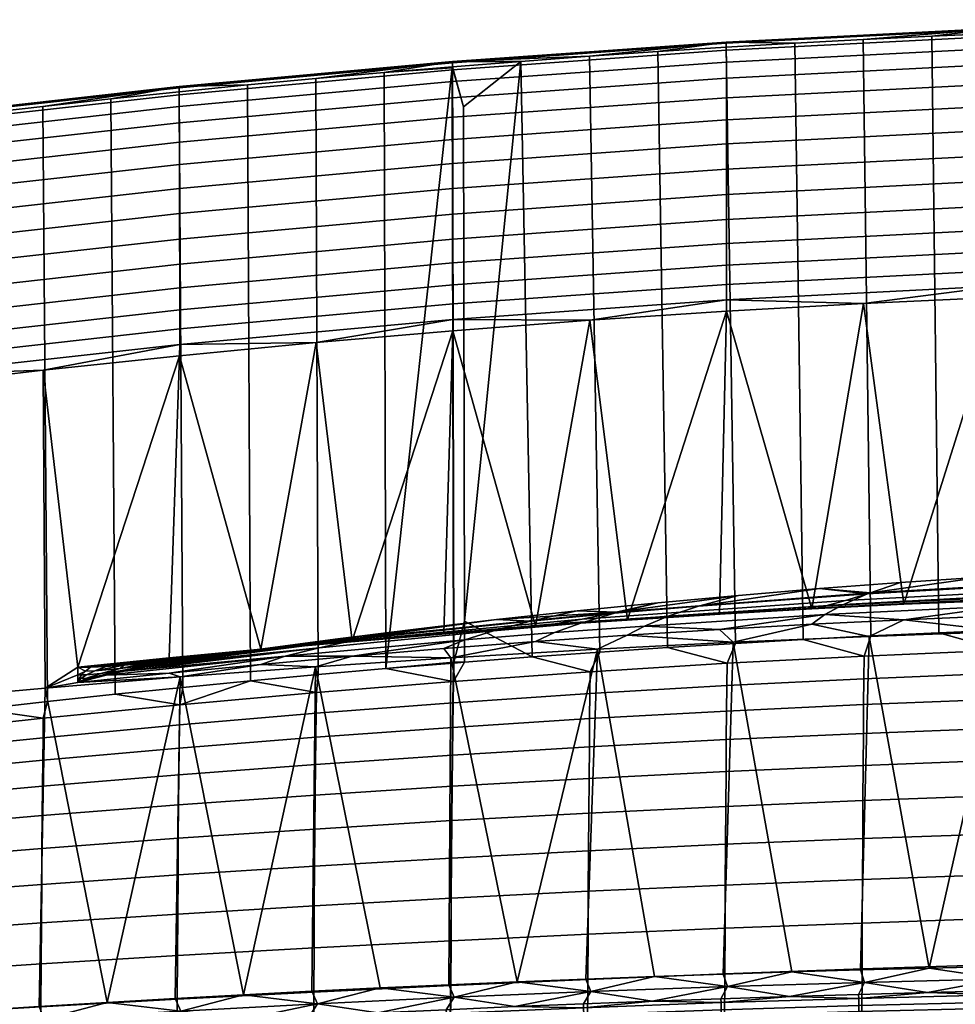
# Model space of a CAD drawing. Header units: millimetres. Extents: x -1009 to 329, y -9 to 760.
# Tile 46 of 95: x -894 to -755, y 524 to 669. Entities that reach past the tile are written whole.
import ezdxf

# ---------------------------------------------------------------- set-up
doc = ezdxf.new("R2010")
doc.units = ezdxf.units.MM
doc.layers.add('KORPUS', color=7, linetype='Continuous', true_color=0xc80000)

msp = doc.modelspace()

# ---------------------------------------------------------------- meshes
at = {"layer": 'KORPUS'}
mesh = msp.add_polyface(dxfattribs=at)
corners = [(-788.96, 636.31, 782.6), (-788.96, 633.07, 779.63), (-829.54, 630.17, 779.66), (-829.55, 633.41, 782.63), (-788.96, 639.84, 784.86), (-829.55, 636.94, 784.89), (-788.97, 643.55, 786.4), (-829.56, 640.66, 786.43), (-788.97, 647.33, 787.23), (-829.56, 644.43, 787.26), (-788.98, 651.05, 787.37), (-829.57, 648.16, 787.4), (-788.99, 654.61, 786.81), (-829.58, 651.72, 786.84), (-788.99, 657.9, 785.57), (-829.59, 655.01, 785.6), (-789, 660.79, 783.64), (-829.6, 657.9, 783.67), (-789, 663.18, 781.05), (-829.6, 660.29, 781.08), (-789.01, 664.94, 777.79), (-829.61, 662.05, 777.81), (-789.01, 665.98, 773.86), (-829.61, 663.09, 773.89), (-789.01, 666.16, 769.29), (-829.62, 663.27, 769.32), (-748.32, 638.38, 782.58), (-748.32, 635.14, 779.61), (-748.32, 641.91, 784.84), (-748.33, 645.62, 786.38), (-748.33, 649.4, 787.21), (-748.34, 653.12, 787.35), (-748.34, 656.68, 786.79), (-748.35, 659.97, 785.55), (-748.35, 662.86, 783.62), (-748.35, 665.25, 781.03), (-748.36, 667.01, 777.77), (-748.36, 668.04, 773.84), (-748.36, 668.23, 769.27), (-707.67, 669.47, 769.26), (-707.67, 669.28, 773.83), (-809.32, 664.04, 764.08), (-799.17, 664.74, 764.07), (-789.01, 665.38, 764.07), (-738.19, 667.84, 764.04), (-728.01, 668.17, 764.04), (-778.85, 665.97, 764.06), (-768.69, 666.52, 764.05), (-758.52, 667.01, 764.05), (-748.36, 667.45, 764.05)]
mesh.append_faces([[corners[k] for k in face] for face in [(0, 1, 2, 3), (4, 0, 3, 5), (6, 4, 5, 7), (8, 6, 7, 9), (10, 8, 9, 11), (12, 10, 11, 13), (14, 12, 13, 15), (16, 14, 15, 17), (18, 16, 17, 19), (20, 18, 19, 21), (22, 20, 21, 23), (24, 22, 23, 25), (26, 27, 1, 0), (28, 26, 0, 4), (29, 28, 4, 6), (30, 29, 6, 8), (31, 30, 8, 10), (32, 31, 10, 12), (33, 32, 12, 14), (34, 33, 14, 16), (35, 34, 16, 18), (36, 35, 18, 20), (37, 36, 20, 22), (38, 37, 22, 24), (39, 40, 37, 38), (25, 41, 24, 24), (24, 41, 42, 42), (43, 24, 42, 42), (38, 44, 45, 39), (24, 46, 47, 38), (24, 43, 46, 46), (38, 47, 48, 48), (38, 48, 49, 49), (44, 38, 49, 49)]])
mesh = msp.add_polyface(dxfattribs=at)
corners = [(-742.48, 585.95, 573.87), (-745.25, 584.74, 574.73), (-719.15, 585.73, 574.72), (-717.31, 586.97, 573.86), (-727.1, 588.09, 573.61), (-739.12, 587.5, 573.62), (-751.14, 586.82, 573.62), (-717.95, 586.8, 573.27), (-743, 585.78, 573.28), (-739.12, 587.5, 573.62), (-727.1, 588.09, 573.61), (-751.14, 586.82, 573.62), (-789.01, 665.38, 764.07), (-799.17, 664.74, 764.07), (-797.72, 576.39, 386.7), (-787.67, 577.01, 386.63), (-768.69, 666.52, 764.05), (-778.85, 665.97, 764.06), (-777.62, 577.58, 386.58), (-767.57, 578.11, 386.52), (-809.32, 664.04, 764.08), (-807.77, 575.72, 386.77), (-748.36, 667.45, 764.05), (-758.52, 667.01, 764.05), (-757.51, 578.58, 386.47), (-747.46, 579, 386.43), (-738.19, 667.84, 764.04), (-737.4, 579.38, 386.39), (-728.01, 668.17, 764.04), (-727.34, 579.7, 386.36), (-788.96, 626.25, 766.34), (-776.35, 582.12, 578.25), (-790.02, 581.35, 578.26), (-748.33, 628.31, 766.32), (-749.01, 583.39, 578.24), (-762.68, 582.8, 578.24), (-768.65, 627.38, 766.33), (-735.35, 583.88, 578.23), (-727.99, 629.04, 766.31), (-803.68, 580.48, 578.27), (-817.29, 579.54, 578.28), (-809.27, 624.9, 766.36), (-788.96, 630.23, 775.94), (-788.96, 627.92, 771.51), (-829.55, 625.03, 771.54), (-829.54, 627.34, 775.97), (-788.96, 633.07, 779.63), (-829.54, 630.17, 779.66), (-748.32, 632.3, 775.92), (-748.32, 629.99, 771.49), (-748.32, 635.14, 779.61), (-788.96, 626.25, 766.34), (-809.27, 624.9, 766.36), (-748.33, 628.31, 766.32), (-768.65, 627.38, 766.33), (-727.99, 629.04, 766.31), (-707.65, 631.24, 771.48)]
mesh.append_faces([[corners[k] for k in face] for face in [(0, 1, 2, 3), (3, 4, 5, 0), (6, 0, 5, 5), (7, 8, 9, 10), (8, 11, 9, 9), (12, 13, 14, 15), (16, 17, 18, 19), (13, 20, 21, 14), (22, 23, 24, 25), (26, 22, 25, 27), (28, 26, 27, 29), (23, 16, 19, 24), (17, 12, 15, 18), (30, 31, 32, 32), (33, 34, 35, 35), (36, 35, 31, 31), (33, 37, 34, 34), (36, 33, 35, 35), (38, 37, 33, 33), (36, 31, 30, 30), (39, 30, 32, 32), (40, 41, 39, 39), (30, 39, 41, 41), (42, 43, 44, 45), (46, 42, 45, 47), (48, 49, 43, 42), (50, 48, 42, 46), (43, 51, 52, 52), (49, 53, 54, 54), (43, 54, 51, 51), (49, 55, 53, 53), (43, 49, 54, 54), (56, 55, 49, 49), (52, 44, 43, 43)]])
mesh = msp.add_polyface(dxfattribs=at)
corners = [(-829.6, 662.35, 763.49), (-829.62, 662.49, 764.09), (-829.64, 662.35, 763.49), (-839.76, 661.64, 764.1), (-839.51, 573.27, 387.02), (-828, 656.56, 738.25), (-809.32, 664.04, 764.08), (-819.47, 663.29, 764.09), (-817.81, 575, 386.84), (-807.77, 575.72, 386.77), (-827.86, 580.28, 412.76), (-829.54, 627.34, 775.97), (-829.55, 625.03, 771.54), (-870.07, 621.32, 771.57), (-870.07, 623.63, 776), (-829.54, 630.17, 779.66), (-870.07, 626.46, 779.7), (-829.55, 633.41, 782.63), (-870.07, 629.7, 782.67), (-829.55, 636.94, 784.89), (-870.07, 633.23, 784.92), (-829.56, 640.66, 786.43), (-870.08, 636.94, 786.46), (-829.56, 644.43, 787.26), (-870.09, 640.72, 787.3), (-829.57, 648.16, 787.4), (-870.1, 644.45, 787.43), (-829.58, 651.72, 786.84), (-870.11, 648.01, 786.88), (-829.59, 655.01, 785.6), (-870.12, 651.3, 785.63), (-829.6, 657.9, 783.67), (-870.13, 654.19, 783.71), (-829.6, 660.29, 781.08), (-870.14, 656.58, 781.11), (-829.61, 662.05, 777.81), (-870.15, 658.35, 777.85), (-829.61, 663.09, 773.89), (-870.15, 659.38, 773.93), (-829.62, 663.27, 769.32), (-870.15, 659.56, 769.35), (-870.08, 619.65, 766.41), (-890.31, 617.49, 766.43), (-849.82, 621.6, 766.39), (-829.55, 623.36, 766.37), (-860.03, 659.79, 764.12), (-849.89, 660.74, 764.11), (-890.39, 656.62, 764.15), (-880.28, 657.73, 764.14), (-870.15, 658.78, 764.13), (-839.76, 661.64, 764.1), (-829.62, 662.49, 764.09), (-819.47, 663.29, 764.09), (-809.27, 624.9, 766.36), (-809.32, 664.04, 764.08)]
mesh.append_faces([[corners[k] for k in face] for face in [(0, 1, 2, 2), (3, 2, 1, 1), (4, 2, 3, 3), (5, 1, 0, 0), (6, 7, 8, 9), (5, 10, 7, 7), (5, 7, 1, 1), (11, 12, 13, 14), (15, 11, 14, 16), (17, 15, 16, 18), (19, 17, 18, 20), (21, 19, 20, 22), (23, 21, 22, 24), (25, 23, 24, 26), (27, 25, 26, 28), (29, 27, 28, 30), (31, 29, 30, 32), (33, 31, 32, 34), (35, 33, 34, 36), (37, 35, 36, 38), (39, 37, 38, 40), (41, 42, 13, 13), (43, 41, 13, 13), (44, 43, 12, 12), (43, 13, 12, 12), (40, 45, 46, 39), (40, 47, 48, 48), (40, 49, 45, 45), (39, 46, 50, 50), (39, 50, 51, 51), (49, 40, 48, 48), (52, 39, 51, 51), (53, 44, 12, 12), (52, 54, 39, 39)]])
mesh = msp.add_polyface(dxfattribs=at)
corners = [(-854.38, 576.38, 576.25), (-856.38, 576.23, 577.21), (-815.98, 579.67, 577.17), (-814.4, 579.89, 576.22), (-849.33, 576.95, 574.79), (-810.41, 580.59, 574.76), (-842.89, 577.86, 573.93), (-805.34, 581.64, 573.9), (-830.88, 578.5, 578.29), (-817.29, 579.54, 578.28), (-803.68, 580.48, 578.27), (-844.47, 577.38, 578.3), (-823.11, 580.54, 573.66), (-835.07, 579.14, 573.67), (-810.59, 580, 572.38), (-814.49, 578.6, 570.87), (-827.8, 577.53, 570.88), (-823.53, 578.89, 572.39), (-818.06, 580.31, 573.31), (-849.4, 576.37, 572.41), (-842.99, 577.71, 573.33), (-805.59, 581.47, 573.31), (-817.3, 577.27, 568.76), (-830.89, 576.24, 568.77), (-835.07, 579.14, 573.67), (-823.11, 580.54, 573.66), (-847.04, 577.63, 573.67), (-811.14, 581.84, 573.65), (-860.03, 659.79, 764.12), (-870.15, 658.78, 764.13), (-869.61, 570.48, 387.3), (-859.58, 571.46, 387.2), (-880.28, 657.73, 764.14), (-879.64, 569.46, 387.4), (-890.39, 656.62, 764.15), (-889.66, 568.38, 387.51), (-849.89, 660.74, 764.11), (-849.55, 572.39, 387.1), (-839.76, 661.64, 764.1), (-839.51, 573.27, 387.02), (-829.6, 662.35, 763.49), (-829.64, 662.35, 763.49), (-829.47, 574.24, 387.53), (-829.44, 574.24, 387.53), (-827.86, 580.28, 412.76), (-828, 656.56, 738.25), (-819.47, 663.29, 764.09), (-817.81, 575, 386.84), (-844.47, 577.38, 578.3), (-858.05, 576.16, 578.31), (-849.82, 621.6, 766.39), (-870.08, 619.65, 766.41), (-871.62, 574.86, 578.33), (-829.55, 623.36, 766.37), (-809.27, 624.9, 766.36), (-817.29, 579.54, 578.28), (-830.88, 578.5, 578.29), (-885.18, 573.47, 578.34), (-890.31, 617.49, 766.43)]
mesh.append_faces([[corners[k] for k in face] for face in [(0, 1, 2, 3), (4, 0, 3, 5), (6, 4, 5, 7), (8, 9, 2, 2), (10, 2, 9, 9), (2, 11, 8, 8), (1, 11, 2, 2), (12, 13, 6, 6), (6, 7, 12, 12), (14, 15, 16, 17), (18, 17, 19, 20), (21, 14, 17, 18), (22, 23, 16, 15), (18, 20, 24, 25), (20, 26, 24, 24), (18, 25, 27, 27), (28, 29, 30, 31), (29, 32, 33, 30), (32, 34, 35, 33), (36, 28, 31, 37), (38, 36, 37, 39), (40, 41, 42, 43), (39, 42, 41, 41), (40, 43, 44, 45), (46, 44, 47, 47), (48, 49, 50, 50), (51, 49, 52, 52), (53, 54, 55, 55), (53, 56, 48, 48), (55, 56, 53, 53), (50, 53, 48, 48), (50, 49, 51, 51), (51, 57, 58, 58), (52, 57, 51, 51)]])
mesh = msp.add_polyface(dxfattribs=at)
corners = [(-909.69, 569.11, 400.64), (-909.81, 651.34, 751.28), (-910.6, 654.19, 763.88), (-910.48, 566.06, 388.05), (-900.5, 655.47, 764.16), (-910.61, 654.26, 764.18), (-890.39, 656.62, 764.15), (-899.67, 567.26, 387.63), (-889.66, 568.38, 387.51), (-920.71, 653.01, 764.19), (-910.62, 654.19, 763.88), (-920.6, 564.75, 387.88), (-910.5, 566.06, 388.05), (-930.8, 651.7, 764.2), (-930.71, 563.47, 388.01), (-910.51, 619.11, 776.05), (-910.51, 616.8, 771.62), (-950.86, 611.47, 771.67), (-950.86, 613.78, 776.1), (-910.51, 621.93, 779.75), (-950.86, 616.6, 779.8), (-870.07, 623.63, 776), (-870.07, 621.32, 771.57), (-870.07, 626.46, 779.7), (-870.07, 629.7, 782.67), (-910.52, 625.17, 782.72), (-870.07, 633.23, 784.92), (-910.52, 628.7, 784.97), (-870.08, 636.94, 786.46), (-910.53, 632.42, 786.51), (-870.09, 640.72, 787.3), (-910.54, 636.19, 787.35), (-870.1, 644.45, 787.43), (-910.55, 639.92, 787.48), (-870.11, 648.01, 786.88), (-910.56, 643.49, 786.92), (-870.12, 651.3, 785.63), (-910.57, 646.77, 785.68), (-870.13, 654.19, 783.71), (-910.58, 649.67, 783.75), (-870.14, 656.58, 781.11), (-910.59, 652.06, 781.16), (-870.15, 658.35, 777.85), (-910.6, 653.83, 777.9), (-870.15, 659.38, 773.93), (-910.61, 654.86, 773.97), (-870.15, 659.56, 769.35), (-910.61, 655.04, 769.4), (-910.52, 615.13, 766.45), (-930.7, 612.57, 766.48), (-890.31, 617.49, 766.43), (-920.71, 653.01, 764.19), (-930.8, 651.7, 764.2), (-900.5, 655.47, 764.16), (-890.39, 656.62, 764.15), (-910.61, 654.26, 764.18)]
mesh.append_faces([[corners[k] for k in face] for face in [(0, 1, 2, 3), (1, 4, 5, 5), (6, 4, 7, 8), (5, 9, 10, 10), (10, 2, 5, 5), (1, 5, 2, 2), (11, 12, 9, 9), (9, 12, 10, 10), (9, 13, 14, 11), (4, 1, 0, 0), (3, 2, 10, 12), (15, 16, 17, 18), (19, 15, 18, 20), (21, 22, 16, 15), (23, 21, 15, 19), (24, 23, 19, 25), (26, 24, 25, 27), (28, 26, 27, 29), (30, 28, 29, 31), (32, 30, 31, 33), (34, 32, 33, 35), (36, 34, 35, 37), (38, 36, 37, 39), (40, 38, 39, 41), (42, 40, 41, 43), (44, 42, 43, 45), (46, 44, 45, 47), (48, 49, 16, 16), (16, 50, 48, 48), (22, 50, 16, 16), (51, 47, 52, 52), (47, 53, 54, 46), (47, 51, 55, 55), (53, 47, 55, 55)]])
mesh = msp.add_polyface(dxfattribs=at)
corners = [(-885.18, 572.34, 573.58), (-884.63, 572.33, 573.17), (-885, 571.77, 571.04), (-885.18, 571.21, 568.82), (-910.74, 539.76, 342.97), (-910.77, 534.13, 338.7), (-890.58, 535.56, 336.1), (-890.54, 541.28, 340.61), (-910.7, 544.98, 347.86), (-890.51, 546.61, 345.75), (-910.67, 549.74, 353.36), (-890.47, 551.47, 351.51), (-910.63, 554, 359.41), (-890.43, 555.84, 357.82), (-910.6, 557.74, 365.93), (-890.39, 559.69, 364.65), (-910.56, 560.96, 372.87), (-890.34, 563.03, 371.9), (-910.52, 563.7, 380.17), (-890.3, 565.9, 379.54), (-910.75, 539.76, 342.97), (-910.79, 534.13, 338.7), (-910.72, 544.98, 347.87), (-910.69, 549.74, 353.36), (-910.65, 554, 359.41), (-910.61, 557.74, 365.93), (-910.58, 560.96, 372.87), (-910.54, 563.7, 380.17), (-899.67, 567.26, 387.63), (-909.69, 566.09, 387.74), (-910.48, 565.99, 387.75), (-910.5, 565.99, 387.75), (-910.48, 565.99, 387.75), (-910.5, 565.99, 387.75), (-889.66, 568.38, 387.51), (-910.5, 566.06, 388.05), (-910.48, 565.99, 387.75), (-910.48, 566.06, 388.05), (-909.69, 566.09, 387.74), (-909.69, 569.11, 400.64), (-899.67, 567.26, 387.63), (-900.5, 655.47, 764.16), (-920.6, 564.75, 387.88), (-910.5, 565.99, 387.75), (-890, 570.39, 567.51), (-880.84, 523.78, 366.9), (-890.93, 523.17, 368.71), (-909.97, 568.58, 569.43), (-901.01, 522.54, 370.59), (-910.52, 615.13, 766.45), (-890.31, 617.49, 766.43), (-885.18, 573.47, 578.34), (-885.18, 572.34, 573.58), (-885.18, 571.21, 568.82)]
mesh.append_faces([[corners[k] for k in face] for face in [(0, 1, 2, 3), (4, 5, 6, 7), (8, 4, 7, 9), (10, 8, 9, 11), (12, 10, 11, 13), (14, 12, 13, 15), (16, 14, 15, 17), (18, 16, 17, 19), (20, 21, 5, 4), (22, 20, 4, 8), (23, 22, 8, 10), (24, 23, 10, 12), (25, 24, 12, 14), (26, 25, 14, 16), (27, 26, 16, 18), (19, 28, 29, 18), (27, 18, 30, 31), (30, 32, 33, 31), (18, 29, 30, 30), (19, 34, 28, 28), (32, 30, 29, 29), (35, 36, 37, 37), (38, 39, 37, 37), (40, 41, 39, 39), (35, 42, 43, 43), (35, 43, 36, 36), (39, 38, 40, 40), (37, 36, 38, 38), (44, 45, 46, 46), (47, 44, 46, 48), (44, 47, 49, 50), (44, 51, 52, 52), (53, 44, 52, 52), (50, 51, 44, 44)]])
mesh = msp.add_polyface(dxfattribs=at)
corners = [(-747.42, 583.89, 576.18), (-748.29, 583.59, 577.13), (-721.18, 584.52, 577.13), (-720.6, 584.84, 576.17), (-745.25, 584.74, 574.73), (-719.15, 585.73, 574.72), (-774.24, 582.57, 576.19), (-775.4, 582.3, 577.15), (-771.34, 583.37, 574.74), (-767.65, 584.52, 573.88), (-742.48, 585.95, 573.87), (-749.01, 583.39, 578.24), (-735.35, 583.88, 578.23), (-762.68, 582.8, 578.24), (-751.14, 586.82, 573.62), (-763.17, 586.03, 573.62), (-775.18, 585.13, 573.63), (-745.61, 584.15, 572.35), (-747.62, 582.6, 570.83), (-774.38, 581.28, 570.84), (-771.61, 582.78, 572.36), (-719.6, 585.14, 572.34), (-720.85, 583.55, 570.82), (-743, 585.78, 573.28), (-768.05, 584.35, 573.29), (-717.95, 586.8, 573.27), (-749.03, 581.11, 568.72), (-762.69, 580.52, 568.73), (-776.35, 579.85, 568.74), (-721.69, 582.02, 568.71), (-735.36, 581.61, 568.72), (-763.17, 586.03, 573.62), (-751.14, 586.82, 573.62), (-775.18, 585.13, 573.63), (-748.25, 576.01, 376.32), (-748.28, 572.6, 366.79), (-727.94, 573.26, 366.3), (-727.92, 576.69, 376.02), (-768.58, 575.13, 376.66), (-768.61, 571.77, 367.34), (-737.4, 579.38, 386.39), (-747.46, 579, 386.43), (-757.51, 578.58, 386.47), (-767.57, 578.11, 386.52), (-727.34, 579.7, 386.36), (-747.67, 578.75, 558.58), (-762.69, 580.52, 568.73), (-749.03, 581.11, 568.72), (-735.36, 581.61, 568.72), (-767.83, 578.04, 559.34), (-776.35, 579.85, 568.74), (-727.5, 579.3, 557.99)]
mesh.append_faces([[corners[k] for k in face] for face in [(0, 1, 2, 3), (4, 0, 3, 5), (6, 7, 1, 0), (8, 6, 0, 4), (9, 8, 4, 10), (1, 11, 12, 12), (1, 12, 2, 2), (7, 13, 11, 1), (14, 15, 9, 9), (10, 14, 9, 9), (15, 16, 9, 9), (17, 18, 19, 20), (21, 22, 18, 17), (23, 17, 20, 24), (25, 21, 17, 23), (18, 26, 27, 27), (27, 28, 19, 19), (22, 29, 30, 30), (30, 26, 18, 18), (18, 22, 30, 30), (19, 18, 27, 27), (23, 24, 31, 32), (31, 24, 33, 33), (34, 35, 36, 37), (38, 39, 35, 34), (37, 40, 41, 34), (42, 34, 41, 41), (34, 42, 43, 38), (44, 40, 37, 37), (45, 46, 47, 47), (48, 45, 47, 47), (46, 49, 50, 50), (45, 49, 46, 46), (51, 45, 48, 48)]])
mesh = msp.add_polyface(dxfattribs=at)
corners = [(-814.4, 579.89, 576.22), (-815.98, 579.67, 577.17), (-775.4, 582.3, 577.15), (-774.24, 582.57, 576.19), (-810.41, 580.59, 574.76), (-771.34, 583.37, 574.74), (-805.34, 581.64, 573.9), (-767.65, 584.52, 573.88), (-776.35, 582.12, 578.25), (-762.68, 582.8, 578.24), (-803.68, 580.48, 578.27), (-790.02, 581.35, 578.26), (-775.18, 585.13, 573.63), (-787.2, 584.13, 573.64), (-799.18, 583.04, 573.64), (-811.14, 581.84, 573.65), (-823.11, 580.54, 573.66), (-797.63, 581.02, 572.37), (-801.15, 579.58, 570.86), (-814.49, 578.6, 570.87), (-810.59, 580, 572.38), (-771.61, 582.78, 572.36), (-774.38, 581.28, 570.84), (-793.11, 582.53, 573.3), (-805.59, 581.47, 573.31), (-768.05, 584.35, 573.29), (-803.69, 578.22, 568.75), (-817.3, 577.27, 568.76), (-790.02, 579.08, 568.74), (-776.35, 579.85, 568.74), (-799.18, 583.04, 573.64), (-787.2, 584.13, 573.64), (-818.06, 580.31, 573.31), (-811.14, 581.84, 573.65), (-775.18, 585.13, 573.63), (-788.89, 574.07, 377.04), (-788.93, 570.75, 367.95), (-768.61, 571.77, 367.34), (-768.58, 575.13, 376.66), (-777.62, 577.58, 386.58), (-787.67, 577.01, 386.63), (-797.72, 576.39, 386.7), (-807.77, 575.72, 386.77), (-809.19, 572.81, 377.46), (-767.57, 578.11, 386.52), (-817.81, 575, 386.84), (-776.35, 579.85, 568.74), (-767.83, 578.04, 559.34), (-787.97, 577.18, 560.26), (-790.02, 579.08, 568.74), (-803.69, 578.22, 568.75), (-808.1, 576.16, 561.36), (-817.3, 577.27, 568.76)]
mesh.append_faces([[corners[k] for k in face] for face in [(0, 1, 2, 3), (4, 0, 3, 5), (6, 4, 5, 7), (8, 9, 2, 2), (1, 10, 11, 2), (7, 12, 13, 6), (14, 6, 13, 13), (6, 14, 15, 15), (16, 6, 15, 15), (11, 8, 2, 2), (17, 18, 19, 20), (21, 22, 18, 17), (23, 17, 20, 24), (25, 21, 17, 23), (26, 27, 19, 18), (28, 26, 18, 18), (22, 29, 28, 28), (22, 28, 18, 18), (23, 24, 30, 31), (24, 32, 33, 30), (23, 31, 34, 34), (25, 23, 34, 34), (35, 36, 37, 38), (38, 39, 40, 35), (35, 41, 42, 43), (38, 44, 39, 39), (35, 40, 41, 41), (45, 43, 42, 42), (46, 47, 48, 48), (48, 49, 46, 46), (50, 49, 48, 48), (51, 50, 48, 48), (50, 51, 52, 52)]])
mesh = msp.add_polyface(dxfattribs=at)
corners = [(-871.62, 574.86, 578.33), (-858.05, 576.16, 578.31), (-856.38, 576.23, 577.21), (-844.47, 577.38, 578.3), (-871.78, 574.4, 574.3), (-849.33, 576.95, 574.79), (-842.89, 577.86, 573.93), (-867.91, 574.85, 573.95), (-835.07, 579.14, 573.67), (-847.04, 577.63, 573.67), (-863.65, 575.39, 573.74), (-859, 576.02, 573.68), (-823.53, 578.89, 572.39), (-827.8, 577.53, 570.88), (-854.42, 575.1, 570.9), (-849.4, 576.37, 572.41), (-830.89, 576.24, 568.77), (-844.48, 575.11, 568.78), (-858.05, 573.9, 568.8), (-842.99, 577.71, 573.33), (-867.91, 574.71, 573.35), (-863.65, 575.36, 573.59), (-847.04, 577.63, 573.67), (-859, 576.02, 573.68), (-871.78, 574.09, 572.97), (-809.19, 572.81, 377.46), (-817.81, 575, 386.84), (-827.85, 574.22, 386.92), (-829.49, 571.37, 377.92), (-829.52, 571.37, 377.92), (-829.44, 574.09, 386.91), (-829.47, 574.09, 386.91), (-839.51, 573.27, 387.02), (-829.44, 574.1, 386.93), (-829.47, 574.09, 386.93), (-829.47, 574.09, 386.93), (-829.47, 574.24, 387.53), (-839.51, 573.27, 387.02), (-827.85, 574.22, 386.92), (-829.44, 574.24, 387.53), (-829.44, 574.1, 386.93), (-827.86, 580.28, 412.76), (-817.81, 575, 386.84), (-817.3, 577.27, 568.76), (-808.1, 576.16, 561.36), (-829.86, 574.88, 562.72), (-849.94, 573.54, 564.16), (-844.48, 575.11, 568.78), (-858.05, 573.9, 568.8), (-869.99, 572.04, 565.75), (-830.89, 576.24, 568.77)]
mesh.append_faces([[corners[k] for k in face] for face in [(0, 1, 2, 2), (3, 2, 1, 1), (4, 5, 6, 6), (7, 4, 6, 6), (8, 9, 10, 10), (7, 6, 10, 10), (9, 11, 10, 10), (6, 8, 10, 10), (12, 13, 14, 15), (13, 16, 17, 17), (17, 18, 14, 14), (17, 14, 13, 13), (19, 20, 21, 21), (19, 21, 22, 22), (21, 23, 22, 22), (24, 19, 15, 15), (25, 26, 27, 28), (29, 28, 30, 31), (29, 31, 32, 32), (27, 30, 28, 28), (30, 33, 34, 31), (30, 27, 33, 33), (31, 34, 32, 32), (35, 36, 37, 37), (38, 39, 40, 40), (39, 36, 35, 40), (41, 39, 38, 38), (42, 41, 38, 38), (43, 44, 45, 45), (46, 47, 45, 45), (48, 46, 49, 49), (50, 45, 47, 47), (46, 48, 47, 47), (45, 50, 43, 43)]])
mesh = msp.add_polyface(dxfattribs=at)
corners = [(-748.47, 536.26, 317.95), (-748.49, 529.41, 313.67), (-728.1, 530, 312.38), (-728.08, 536.87, 316.71), (-748.44, 542.73, 322.9), (-728.07, 543.35, 321.74), (-748.42, 548.8, 328.54), (-728.05, 549.42, 327.46), (-748.39, 554.46, 334.86), (-728.03, 555.08, 333.87), (-748.37, 559.68, 341.87), (-728.01, 560.3, 340.98), (-748.34, 564.45, 349.54), (-727.99, 565.07, 348.77), (-748.31, 568.75, 357.86), (-727.97, 569.39, 357.21), (-748.28, 572.6, 366.79), (-727.94, 573.26, 366.3), (-768.84, 535.55, 319.38), (-768.87, 528.74, 315.19), (-768.81, 542.01, 324.24), (-768.78, 548.07, 329.78), (-768.75, 553.72, 336), (-768.71, 558.93, 342.89), (-768.68, 563.67, 350.43), (-768.65, 567.95, 358.59), (-768.61, 571.77, 367.34), (-727.5, 579.3, 557.99), (-728.31, 529.52, 349.7), (-738.52, 529.34, 350.26), (-747.67, 578.75, 558.58), (-748.73, 529.12, 350.9), (-758.93, 528.88, 351.63), (-787.97, 577.18, 560.26), (-767.83, 578.04, 559.34), (-769.12, 528.61, 352.44), (-779.31, 528.32, 353.33), (-727.9, 527.65, 343.53), (-738.52, 529.34, 350.26), (-728.31, 529.52, 349.7), (-748.21, 527.26, 344.71), (-758.93, 528.88, 351.63), (-748.73, 529.12, 350.9), (-768.51, 526.75, 346.23), (-769.12, 528.61, 352.44), (-738.71, 525.71, 340.17), (-759.18, 525.24, 341.54), (-779.31, 528.32, 353.33), (-728.47, 525.9, 339.61), (-748.95, 525.49, 340.81)]
mesh.append_faces([[corners[k] for k in face] for face in [(0, 1, 2, 3), (4, 0, 3, 5), (6, 4, 5, 7), (8, 6, 7, 9), (10, 8, 9, 11), (12, 10, 11, 13), (14, 12, 13, 15), (16, 14, 15, 17), (18, 19, 1, 0), (20, 18, 0, 4), (21, 20, 4, 6), (22, 21, 6, 8), (23, 22, 8, 10), (24, 23, 10, 12), (25, 24, 12, 14), (26, 25, 14, 16), (27, 28, 29, 29), (29, 30, 27, 27), (30, 29, 31, 31), (30, 31, 32, 32), (33, 34, 35, 36), (34, 32, 35, 35), (34, 30, 32, 32), (37, 38, 39, 39), (40, 41, 42, 42), (43, 44, 41, 41), (42, 38, 40, 40), (38, 37, 40, 40), (40, 43, 41, 41), (45, 40, 37, 37), (46, 43, 40, 40), (44, 43, 47, 47), (45, 37, 48, 48), (49, 46, 40, 40)]])
mesh = msp.add_polyface(dxfattribs=at)
corners = [(-878.92, 573.28, 573.76), (-881.79, 572.56, 572.41), (-883.88, 572.36, 572.84), (-882.64, 572.96, 574.63), (-874.01, 573.87, 573.33), (-878.92, 572.93, 572.27), (-884.06, 572.9, 575.24), (-883.29, 573.48, 577.23), (-881, 573.58, 576.27), (-885.18, 573.47, 578.34), (-885.18, 572.34, 573.58), (-875.25, 574.04, 574.81), (-878.32, 573.77, 575.47), (-871.78, 574.4, 574.3), (-867.91, 574.85, 573.95), (-875.25, 573.48, 572.43), (-878.32, 572.89, 571.75), (-882.64, 572.05, 570.77), (-871.78, 574.09, 572.97), (-863.65, 575.39, 573.74), (-863.65, 575.36, 573.59), (-867.91, 574.71, 573.35), (-859, 576.02, 573.68), (-871.62, 574.86, 578.33), (-883.29, 573.48, 577.23), (-885.18, 573.47, 578.34), (-856.38, 576.23, 577.21), (-854.38, 576.38, 576.25), (-881, 573.58, 576.27), (-878.32, 573.77, 575.47), (-849.33, 576.95, 574.79), (-871.78, 574.4, 574.3), (-875.25, 574.04, 574.81), (-854.42, 575.1, 570.9), (-858.05, 573.9, 568.8), (-871.62, 572.6, 568.81), (-878.32, 572.89, 571.75), (-881, 572.31, 570.92), (-849.4, 576.37, 572.41), (-875.25, 573.48, 572.43), (-871.78, 574.09, 572.97), (-842.99, 577.71, 573.33), (-867.91, 574.71, 573.35), (-858.05, 573.9, 568.8), (-869.99, 572.04, 565.75), (-871.62, 572.6, 568.81)]
mesh.append_faces([[corners[k] for k in face] for face in [(0, 1, 2, 3), (4, 5, 1, 0), (6, 7, 8, 3), (9, 6, 10, 10), (7, 6, 9, 9), (11, 0, 12, 12), (3, 8, 12, 12), (0, 11, 13, 13), (0, 13, 14, 4), (0, 3, 12, 12), (5, 15, 16, 17), (18, 15, 5, 5), (19, 4, 14, 14), (20, 4, 19, 19), (4, 21, 18, 18), (19, 22, 20, 20), (4, 20, 21, 21), (18, 5, 4, 4), (23, 24, 25, 25), (24, 23, 26, 26), (27, 28, 24, 26), (27, 29, 28, 28), (27, 30, 29, 29), (30, 31, 32, 32), (32, 29, 30, 30), (33, 34, 35, 35), (36, 33, 37, 37), (38, 33, 36, 36), (39, 38, 36, 36), (38, 39, 40, 40), (35, 37, 33, 33), (41, 40, 42, 42), (43, 44, 45, 45)]])
mesh = msp.add_polyface(dxfattribs=at)
corners = [(-789.19, 534.77, 321.03), (-789.23, 528, 316.94), (-768.87, 528.74, 315.19), (-768.84, 535.55, 319.38), (-789.16, 541.18, 325.77), (-768.81, 542.01, 324.24), (-789.12, 547.22, 331.19), (-768.78, 548.07, 329.78), (-789.08, 552.85, 337.27), (-768.75, 553.72, 336), (-789.05, 558.03, 344.02), (-768.71, 558.93, 342.89), (-789.01, 562.75, 351.41), (-768.68, 563.67, 350.43), (-788.97, 566.98, 359.4), (-768.65, 567.95, 358.59), (-788.93, 570.75, 367.95), (-768.61, 571.77, 367.34), (-809.52, 533.89, 322.87), (-809.56, 527.18, 318.9), (-809.48, 540.26, 327.48), (-809.45, 546.26, 332.75), (-809.41, 551.85, 338.69), (-809.37, 557, 345.28), (-809.32, 561.67, 352.49), (-809.28, 565.85, 360.29), (-809.24, 569.56, 368.62), (-809.19, 572.81, 377.46), (-788.89, 574.07, 377.04), (-829.67, 555.82, 346.66), (-829.71, 550.73, 340.25), (-829.62, 560.44, 353.68), (-829.58, 564.56, 361.26), (-829.53, 568.19, 369.35), (-829.49, 571.37, 377.92), (-808.1, 576.16, 561.36), (-787.97, 577.18, 560.26), (-789.49, 527.99, 354.31), (-799.67, 527.63, 355.38), (-779.31, 528.32, 353.33), (-809.85, 527.25, 356.53), (-820.02, 526.84, 357.76), (-829.86, 574.88, 562.72), (-788.81, 526.12, 348.09), (-789.49, 527.99, 354.31), (-779.31, 528.32, 353.33), (-799.67, 527.63, 355.38), (-809.1, 525.39, 350.28), (-809.85, 527.25, 356.53), (-820.02, 526.84, 357.76), (-768.51, 526.75, 346.23), (-779.62, 524.66, 343.25)]
mesh.append_faces([[corners[k] for k in face] for face in [(0, 1, 2, 3), (4, 0, 3, 5), (6, 4, 5, 7), (8, 6, 7, 9), (10, 8, 9, 11), (12, 10, 11, 13), (14, 12, 13, 15), (16, 14, 15, 17), (18, 19, 1, 0), (20, 18, 0, 4), (21, 20, 4, 6), (22, 21, 6, 8), (23, 22, 8, 10), (24, 23, 10, 12), (25, 24, 12, 14), (26, 25, 14, 16), (27, 26, 16, 28), (29, 30, 22, 23), (31, 29, 23, 24), (32, 31, 24, 25), (33, 32, 25, 26), (34, 33, 26, 27), (35, 36, 37, 38), (36, 39, 37, 37), (35, 40, 41, 41), (42, 35, 41, 41), (40, 35, 38, 38), (43, 44, 45, 45), (44, 43, 46, 46), (46, 47, 48, 48), (47, 49, 48, 48), (50, 43, 45, 45), (46, 43, 47, 47), (50, 51, 43, 43)]])
mesh = msp.add_polyface(dxfattribs=at)
corners = [(-829.83, 532.92, 324.91), (-829.87, 526.29, 321.09), (-809.56, 527.18, 318.9), (-809.52, 533.89, 322.87), (-829.79, 539.24, 329.37), (-809.48, 540.26, 327.48), (-829.75, 545.19, 334.48), (-809.45, 546.26, 332.75), (-829.71, 550.73, 340.25), (-809.41, 551.85, 338.69), (-829.87, 532.92, 324.91), (-829.91, 526.29, 321.09), (-829.83, 539.23, 329.37), (-829.79, 545.19, 334.48), (-829.74, 550.73, 340.25), (-829.7, 555.82, 346.66), (-829.67, 555.82, 346.66), (-829.66, 560.43, 353.68), (-829.62, 560.44, 353.68), (-829.61, 564.56, 361.26), (-829.58, 564.56, 361.26), (-829.57, 568.19, 369.35), (-829.53, 568.19, 369.35), (-829.52, 571.37, 377.92), (-829.49, 571.37, 377.92), (-850.15, 531.86, 327.15), (-850.19, 525.32, 323.49), (-850.11, 538.11, 331.44), (-850.07, 544, 336.37), (-850.02, 549.48, 341.95), (-849.98, 554.51, 348.16), (-849.94, 559.05, 354.96), (-849.89, 563.1, 362.31), (-849.85, 566.65, 370.14), (-849.8, 569.73, 378.42), (-839.51, 573.27, 387.02), (-849.55, 572.39, 387.1), (-859.58, 571.46, 387.2), (-829.86, 574.88, 562.72), (-820.02, 526.84, 357.76), (-830.18, 526.4, 359.08), (-849.94, 573.54, 564.16), (-840.34, 525.93, 360.48), (-850.48, 525.44, 361.96), (-860.61, 524.91, 363.52), (-820.02, 526.84, 357.76), (-829.38, 524.54, 352.81), (-830.18, 526.4, 359.08), (-840.34, 525.93, 360.48), (-850.48, 525.44, 361.96), (-849.65, 523.58, 355.68), (-860.61, 524.91, 363.52), (-809.1, 525.39, 350.28), (-820.39, 523.16, 347.69)]
mesh.append_faces([[corners[k] for k in face] for face in [(0, 1, 2, 3), (4, 0, 3, 5), (6, 4, 5, 7), (8, 6, 7, 9), (10, 11, 1, 0), (12, 10, 0, 4), (13, 12, 4, 6), (14, 13, 6, 8), (15, 14, 8, 16), (17, 15, 16, 18), (19, 17, 18, 20), (21, 19, 20, 22), (23, 21, 22, 24), (25, 26, 11, 10), (27, 25, 10, 12), (28, 27, 12, 13), (29, 28, 13, 14), (30, 29, 14, 15), (31, 30, 15, 17), (32, 31, 17, 19), (33, 32, 19, 21), (34, 33, 21, 23), (23, 35, 36, 34), (36, 37, 34, 34), (38, 39, 40, 40), (41, 38, 40, 42), (41, 43, 44, 44), (42, 43, 41, 41), (45, 46, 47, 47), (47, 46, 48, 48), (49, 48, 50, 50), (50, 51, 49, 49), (52, 53, 46, 46), (45, 52, 46, 46)]])
mesh = msp.add_polyface(dxfattribs=at)
corners = [(-884.73, 571.78, 570.91), (-885.18, 571.21, 568.82), (-885, 571.77, 571.04), (-883.88, 572.36, 572.84), (-884.63, 572.33, 573.17), (-882.64, 572.96, 574.63), (-884.06, 572.9, 575.24), (-883.88, 571.87, 570.76), (-885.18, 571.21, 568.82), (-881.79, 572.56, 572.41), (-882.64, 572.05, 570.77), (-885.18, 571.21, 568.82), (-878.92, 572.93, 572.27), (-885.18, 572.34, 573.58), (-881, 572.31, 570.92), (-885.18, 571.21, 568.82), (-878.32, 572.89, 571.75), (-881, 572.31, 570.92), (-871.62, 572.6, 568.81), (-885.18, 571.21, 568.82), (-870.32, 542.7, 338.41), (-870.36, 536.88, 333.68), (-850.11, 538.11, 331.44), (-850.07, 544, 336.37), (-870.28, 548.11, 343.78), (-850.02, 549.48, 341.95), (-870.24, 553.06, 349.77), (-849.98, 554.51, 348.16), (-870.19, 557.52, 356.34), (-849.94, 559.05, 354.96), (-870.15, 561.47, 363.44), (-849.89, 563.1, 362.31), (-870.1, 564.93, 370.99), (-849.85, 566.65, 370.14), (-870.06, 567.91, 378.96), (-849.8, 569.73, 378.42), (-890.54, 541.28, 340.61), (-890.58, 535.56, 336.1), (-890.51, 546.61, 345.75), (-890.47, 551.47, 351.51), (-890.43, 555.84, 357.82), (-890.39, 559.69, 364.65), (-890.34, 563.03, 371.9), (-890.3, 565.9, 379.54), (-879.64, 569.46, 387.4), (-889.66, 568.38, 387.51), (-859.58, 571.46, 387.2), (-869.61, 570.48, 387.3), (-890, 570.39, 567.51), (-885.18, 571.21, 568.82), (-869.99, 572.04, 565.75), (-880.84, 523.78, 366.9), (-860.61, 524.91, 363.52), (-849.94, 573.54, 564.16), (-870.73, 524.36, 365.17), (-871.62, 572.6, 568.81)]
mesh.append_faces([[corners[k] for k in face] for face in [(0, 1, 2, 2), (3, 0, 2, 4), (5, 3, 4, 6), (7, 8, 0, 0), (9, 7, 0, 3), (10, 11, 7, 7), (12, 10, 7, 9), (13, 6, 4, 4), (10, 14, 15, 15), (10, 16, 14, 14), (17, 18, 19, 19), (20, 21, 22, 23), (24, 20, 23, 25), (26, 24, 25, 27), (28, 26, 27, 29), (30, 28, 29, 31), (32, 30, 31, 33), (34, 32, 33, 35), (36, 37, 21, 20), (38, 36, 20, 24), (39, 38, 24, 26), (40, 39, 26, 28), (41, 40, 28, 30), (42, 41, 30, 32), (43, 42, 32, 34), (34, 44, 45, 43), (34, 46, 47, 47), (34, 47, 44, 44), (34, 35, 46, 46), (48, 49, 50, 50), (51, 48, 50, 50), (52, 50, 53, 53), (54, 50, 52, 52), (49, 55, 50, 50)]])
mesh = msp.add_polyface(dxfattribs=at)
corners = [(-870.49, 517.56, 323.21), (-870.53, 510.64, 320.87), (-850.28, 511.43, 317.93), (-850.24, 518.49, 320.43), (-870.44, 524.27, 326.11), (-850.19, 525.32, 323.49), (-870.4, 530.72, 329.59), (-850.15, 531.86, 327.15), (-870.36, 536.88, 333.68), (-850.11, 538.11, 331.44), (-890.7, 516.57, 326.24), (-890.74, 509.79, 324.06), (-890.66, 523.15, 328.94), (-890.62, 529.49, 332.22), (-890.58, 535.56, 336.1), (-869.99, 572.04, 565.75), (-870.73, 524.36, 365.17), (-880.84, 523.78, 366.9), (-860.99, 514.27, 364.22), (-864.61, 496.25, 364.61), (-871.1, 513.71, 365.87), (-869.91, 522.5, 358.87), (-880.84, 523.78, 366.9), (-870.73, 524.36, 365.17), (-860.61, 524.91, 363.52), (-890.15, 521.31, 362.4), (-881.18, 520.07, 356.81), (-860.97, 521.21, 353.44), (-871.08, 520.65, 355.08), (-849.65, 523.58, 355.68), (-870.99, 519.01, 361.97), (-871.03, 520.08, 358.58), (-850.8, 521.17, 355.38), (-850.77, 520.1, 358.77), (-870.99, 518.13, 363.57), (-850.77, 519.21, 360.35), (-871.01, 516.97, 364.89), (-850.78, 518.05, 361.68), (-871.04, 515.5, 365.73), (-850.81, 516.58, 362.52), (-891.16, 517.82, 365.51), (-891.2, 518.89, 362.11), (-891.16, 516.94, 367.1), (-891.17, 515.78, 368.43), (-891.21, 514.31, 369.27), (-871.08, 520.65, 355.08), (-860.97, 521.21, 353.44), (-881.18, 520.07, 356.81), (-860.99, 514.27, 364.22), (-871.1, 513.71, 365.87), (-881.2, 513.13, 367.6), (-891.28, 512.52, 369.41)]
mesh.append_faces([[corners[k] for k in face] for face in [(0, 1, 2, 3), (4, 0, 3, 5), (6, 4, 5, 7), (8, 6, 7, 9), (10, 11, 1, 0), (12, 10, 0, 4), (13, 12, 4, 6), (14, 13, 6, 8), (15, 16, 17, 17), (18, 19, 20, 20), (21, 22, 23, 23), (23, 24, 21, 21), (22, 21, 25, 25), (21, 26, 25, 25), (27, 28, 21, 21), (27, 21, 29, 29), (26, 21, 28, 28), (24, 29, 21, 21), (30, 31, 32, 33), (34, 30, 33, 35), (36, 34, 35, 37), (38, 36, 37, 39), (40, 41, 31, 30), (42, 40, 30, 34), (43, 42, 34, 36), (44, 43, 36, 38), (31, 45, 46, 46), (31, 47, 45, 45), (31, 46, 32, 32), (31, 41, 47, 47), (39, 48, 49, 38), (38, 50, 51, 44), (38, 49, 50, 50)]])
mesh = msp.add_polyface(dxfattribs=at)
corners = [(-910.87, 515.52, 329.5), (-910.91, 508.9, 327.51), (-890.74, 509.79, 324.06), (-890.7, 516.57, 326.24), (-910.84, 521.96, 332), (-890.66, 523.15, 328.94), (-910.8, 528.18, 335.05), (-890.62, 529.49, 332.22), (-910.77, 534.13, 338.7), (-890.58, 535.56, 336.1), (-910.89, 515.51, 329.5), (-910.92, 508.9, 327.52), (-910.85, 521.95, 332), (-910.82, 528.18, 335.05), (-910.79, 534.13, 338.7), (-930.94, 532.6, 341.48), (-930.96, 526.77, 338.09), (-909.97, 568.58, 569.43), (-901.01, 522.54, 370.59), (-911.07, 521.88, 372.56), (-921.12, 521.19, 374.61), (-890.93, 523.17, 368.71), (-890.15, 521.31, 362.4), (-901.01, 522.54, 370.59), (-911.07, 521.88, 372.56), (-910.37, 520.01, 366.26), (-921.12, 521.19, 374.61), (-880.84, 523.78, 366.9), (-901.32, 518.82, 360.49), (-921.4, 517.46, 364.5), (-930.57, 518.6, 370.45), (-911.37, 518.15, 362.46), (-891.26, 519.45, 358.61), (-881.18, 520.07, 356.81), (-911.26, 516.52, 369.36), (-911.31, 517.59, 365.96), (-891.2, 518.89, 362.11), (-891.16, 517.82, 365.51), (-911.26, 515.64, 370.96), (-891.16, 516.94, 367.1), (-911.28, 514.48, 372.28), (-891.17, 515.78, 368.43), (-911.32, 513.01, 373.13), (-891.21, 514.31, 369.27), (-901.32, 518.82, 360.49), (-891.26, 519.45, 358.61), (-921.4, 517.46, 364.5), (-911.37, 518.15, 362.46), (-881.18, 520.07, 356.81), (-901.34, 511.88, 371.3), (-911.39, 511.22, 373.27), (-891.28, 512.52, 369.41), (-921.42, 510.52, 375.32)]
mesh.append_faces([[corners[k] for k in face] for face in [(0, 1, 2, 3), (4, 0, 3, 5), (6, 4, 5, 7), (8, 6, 7, 9), (10, 11, 1, 0), (12, 10, 0, 4), (13, 12, 4, 6), (14, 13, 6, 8), (15, 16, 13, 14), (17, 18, 19, 19), (17, 19, 20, 20), (21, 22, 23, 23), (24, 25, 26, 26), (25, 24, 23, 23), (27, 22, 21, 21), (28, 25, 22, 22), (29, 30, 25, 25), (23, 22, 25, 25), (28, 31, 25, 25), (32, 28, 22, 22), (31, 29, 25, 25), (33, 32, 22, 22), (34, 35, 36, 37), (38, 34, 37, 39), (40, 38, 39, 41), (42, 40, 41, 43), (36, 44, 45, 45), (35, 46, 47, 47), (35, 47, 44, 44), (36, 45, 48, 48), (35, 44, 36, 36), (43, 49, 50, 42), (43, 51, 49, 49), (42, 50, 52, 52)]])
mesh = msp.add_polyface(dxfattribs=at)
corners = [(-748.54, 514.65, 307.11), (-748.57, 506.77, 304.8), (-728.16, 507.18, 303.41), (-728.14, 515.15, 305.74), (-748.52, 522.2, 310.07), (-728.12, 522.76, 308.73), (-748.49, 529.41, 313.67), (-728.1, 530, 312.38), (-768.93, 514.11, 308.75), (-768.96, 506.33, 306.47), (-768.9, 521.59, 311.66), (-768.87, 528.74, 315.19), (-769.43, 517.99, 353.11), (-777.1, 499.56, 352.96), (-779.64, 517.69, 354.01), (-749.46, 500.49, 350.67), (-748.97, 518.51, 351.56), (-738.73, 518.72, 350.91), (-735.67, 501.19, 349.77), (-728.49, 518.91, 350.36), (-759.2, 518.26, 352.29), (-748.21, 527.26, 344.71), (-738.71, 525.71, 340.17), (-748.95, 525.49, 340.81), (-759.18, 525.24, 341.54), (-769.4, 524.97, 342.36), (-768.51, 526.75, 346.23), (-779.62, 524.66, 343.25), (-748.92, 523.82, 347.69), (-748.93, 524.91, 344.31), (-728.46, 525.31, 343.11), (-728.45, 524.23, 346.49), (-748.92, 522.93, 349.28), (-728.45, 523.33, 348.08), (-748.93, 521.76, 350.6), (-728.46, 522.16, 349.39), (-748.94, 520.29, 351.43), (-728.47, 520.69, 350.22), (-769.36, 523.31, 349.24), (-769.38, 524.39, 345.85), (-769.37, 522.42, 350.82), (-769.37, 521.25, 352.14), (-769.39, 519.78, 352.97), (-748.95, 525.49, 340.81), (-738.71, 525.71, 340.17), (-728.47, 525.9, 339.61), (-769.4, 524.97, 342.36), (-759.18, 525.24, 341.54), (-779.62, 524.66, 343.25), (-728.49, 518.91, 350.36), (-738.73, 518.72, 350.91), (-748.97, 518.51, 351.56), (-759.2, 518.26, 352.29), (-769.43, 517.99, 353.11), (-779.64, 517.69, 354.01)]
mesh.append_faces([[corners[k] for k in face] for face in [(0, 1, 2, 3), (4, 0, 3, 5), (6, 4, 5, 7), (8, 9, 1, 0), (10, 8, 0, 4), (11, 10, 4, 6), (12, 13, 14, 14), (15, 16, 17, 17), (18, 17, 19, 19), (15, 20, 16, 16), (20, 13, 12, 12), (21, 22, 23, 23), (24, 25, 26, 26), (25, 27, 26, 26), (28, 29, 30, 31), (32, 28, 31, 33), (34, 32, 33, 35), (36, 34, 35, 37), (38, 39, 29, 28), (40, 38, 28, 32), (41, 40, 32, 34), (42, 41, 34, 36), (29, 43, 44, 30), (44, 45, 30, 30), (39, 46, 47, 47), (39, 48, 46, 46), (39, 47, 29, 29), (43, 29, 47, 47), (49, 50, 37, 37), (51, 36, 50, 50), (37, 50, 36, 36), (36, 51, 52, 52), (36, 52, 53, 42), (42, 53, 54, 54)]])
mesh = msp.add_polyface(dxfattribs=at)
corners = [(-789.3, 513.52, 310.66), (-789.34, 505.84, 308.42), (-768.96, 506.33, 306.47), (-768.93, 514.11, 308.75), (-789.26, 520.91, 313.49), (-768.9, 521.59, 311.66), (-789.23, 528, 316.94), (-768.87, 528.74, 315.19), (-809.64, 512.87, 312.82), (-809.68, 505.32, 310.66), (-809.6, 520.17, 315.56), (-809.56, 527.18, 318.9), (-804.83, 498.77, 355.93), (-800.05, 517.01, 356.06), (-789.85, 517.36, 354.99), (-810.23, 516.62, 357.21), (-820.41, 516.21, 358.45), (-777.1, 499.56, 352.96), (-779.64, 517.69, 354.01), (-788.81, 526.12, 348.09), (-800.02, 523.97, 345.3), (-809.1, 525.39, 350.28), (-779.62, 524.66, 343.25), (-789.83, 524.33, 344.24), (-810.21, 523.58, 346.45), (-820.39, 523.16, 347.69), (-789.78, 522.67, 351.12), (-789.79, 523.75, 347.73), (-769.38, 524.39, 345.85), (-769.36, 523.31, 349.24), (-789.78, 521.79, 352.7), (-769.37, 522.42, 350.82), (-789.79, 520.62, 354.02), (-769.37, 521.25, 352.14), (-789.81, 519.15, 354.86), (-769.39, 519.78, 352.97), (-810.15, 521.93, 353.33), (-810.17, 523, 349.95), (-810.15, 521.04, 354.92), (-810.16, 519.88, 356.24), (-810.19, 518.41, 357.08), (-800.02, 523.97, 345.3), (-789.83, 524.33, 344.24), (-820.39, 523.16, 347.69), (-810.21, 523.58, 346.45), (-779.62, 524.66, 343.25), (-800.05, 517.01, 356.06), (-810.23, 516.62, 357.21), (-779.64, 517.69, 354.01), (-789.85, 517.36, 354.99), (-820.41, 516.21, 358.45)]
mesh.append_faces([[corners[k] for k in face] for face in [(0, 1, 2, 3), (4, 0, 3, 5), (6, 4, 5, 7), (8, 9, 1, 0), (10, 8, 0, 4), (11, 10, 4, 6), (12, 13, 14, 14), (15, 12, 16, 16), (17, 12, 14, 14), (18, 17, 14, 14), (19, 20, 21, 21), (19, 22, 23, 23), (21, 24, 25, 25), (21, 20, 24, 24), (19, 23, 20, 20), (26, 27, 28, 29), (30, 26, 29, 31), (32, 30, 31, 33), (34, 32, 33, 35), (36, 37, 27, 26), (38, 36, 26, 30), (39, 38, 30, 32), (40, 39, 32, 34), (27, 41, 42, 42), (37, 43, 44, 44), (37, 44, 41, 41), (27, 42, 45, 45), (37, 41, 27, 27), (28, 27, 45, 45), (34, 46, 47, 40), (35, 48, 49, 34), (34, 49, 46, 46), (40, 47, 50, 50)]])
mesh = msp.add_polyface(dxfattribs=at)
corners = [(-829.96, 512.18, 315.25), (-830, 504.76, 313.17), (-809.68, 505.32, 310.66), (-809.64, 512.87, 312.82), (-829.92, 519.36, 317.88), (-809.6, 520.17, 315.56), (-829.87, 526.29, 321.09), (-809.56, 527.18, 318.9), (-830, 512.18, 315.25), (-830.04, 504.76, 313.18), (-829.95, 519.36, 317.88), (-829.91, 526.29, 321.09), (-850.24, 518.49, 320.43), (-850.28, 511.43, 317.93), (-850.19, 525.32, 323.49), (-832.39, 497.77, 359.55), (-850.87, 514.8, 362.66), (-840.73, 515.3, 361.17), (-830.57, 515.77, 359.77), (-840.7, 522.24, 350.4), (-849.65, 523.58, 355.68), (-829.38, 524.54, 352.81), (-840.34, 525.93, 360.48), (-850.84, 521.74, 351.88), (-830.55, 522.71, 349), (-820.39, 523.16, 347.69), (-860.97, 521.21, 353.44), (-830.48, 521.07, 355.88), (-830.51, 522.14, 352.5), (-810.17, 523, 349.95), (-810.15, 521.93, 353.33), (-830.48, 520.18, 357.47), (-810.15, 521.04, 354.92), (-830.5, 519.02, 358.79), (-810.16, 519.88, 356.24), (-830.52, 517.55, 359.63), (-810.19, 518.41, 357.08), (-850.77, 520.1, 358.77), (-850.8, 521.17, 355.38), (-850.77, 519.21, 360.35), (-850.78, 518.05, 361.68), (-850.81, 516.58, 362.52), (-840.7, 522.24, 350.4), (-830.55, 522.71, 349), (-850.84, 521.74, 351.88), (-820.39, 523.16, 347.69), (-820.41, 516.21, 358.45), (-830.57, 515.77, 359.77), (-840.73, 515.3, 361.17), (-850.87, 514.8, 362.66), (-860.97, 521.21, 353.44), (-860.99, 514.27, 364.22)]
mesh.append_faces([[corners[k] for k in face] for face in [(0, 1, 2, 3), (4, 0, 3, 5), (6, 4, 5, 7), (8, 9, 1, 0), (10, 8, 0, 4), (11, 10, 4, 6), (12, 13, 8, 10), (14, 12, 10, 11), (15, 16, 17, 17), (15, 17, 18, 18), (19, 20, 21, 21), (22, 21, 20, 20), (20, 19, 23, 23), (21, 24, 19, 19), (21, 25, 24, 24), (26, 20, 23, 23), (27, 28, 29, 30), (31, 27, 30, 32), (33, 31, 32, 34), (35, 33, 34, 36), (37, 38, 28, 27), (39, 37, 27, 31), (40, 39, 31, 33), (41, 40, 33, 35), (28, 42, 43, 43), (38, 44, 42, 28), (28, 43, 45, 29), (35, 36, 46, 46), (35, 47, 48, 48), (47, 35, 46, 46), (35, 48, 49, 41), (44, 38, 50, 50), (51, 41, 49, 49)]])

doc.saveas('drawing.dxf')
